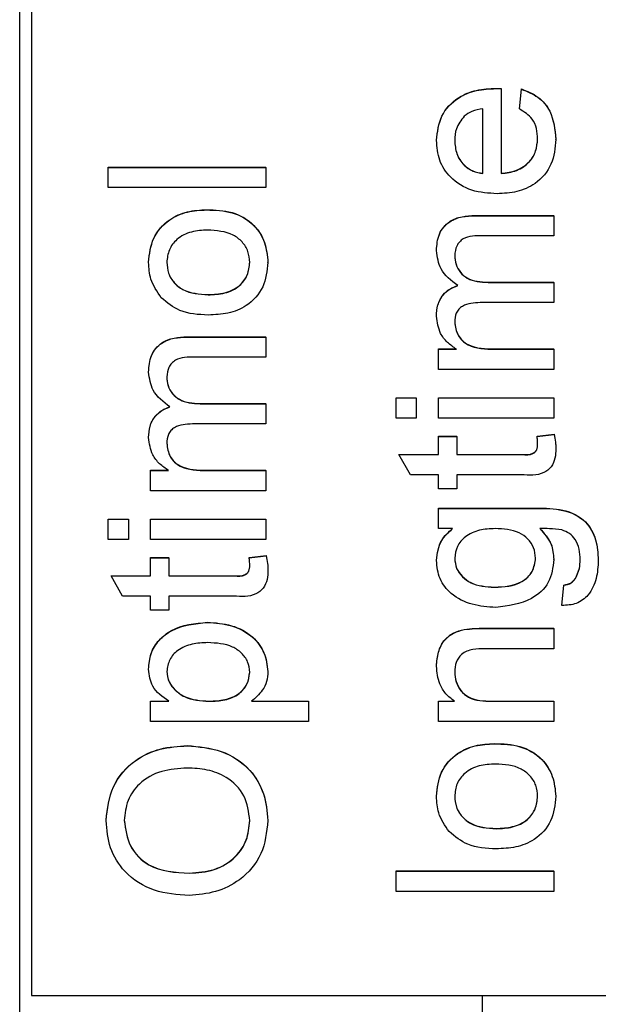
# Model space of a CAD drawing. Extents: x 0 to 8410, y 0 to 5940.
# Tile 165 of 212: x 6648 to 6660, y 4352 to 4374. Entities that reach past the tile are written whole.
import ezdxf

# ---------------------------------------------------------------- set-up
doc = ezdxf.new("R2010")
doc.units = 0
doc.header["$LTSCALE"] = 10
doc.layers.get('0').update_dxf_attribs({"linetype": 'CONTINUOUS'})

msp = doc.modelspace()

# ---------------------------------------------------------------- linework, layer by layer
at = {"color": 8, "linetype": 'CONTINUOUS'}
for p, q in [((6647.514, 4398.64), (6647.514, 4342.717)), ((6657.613, 4369.935), (6657.613, 4369.939)), ((6651.229, 4367.245), (6651.229, 4367.25)), ((6658.058, 4366.976), (6658.058, 4366.981)), ((6658.658, 4364.64), (6658.658, 4364.644)), ((6651.673, 4364.286), (6651.673, 4364.291)), ((6658.983, 4363.446), (6658.983, 4363.451)), ((6652.274, 4361.95), (6652.274, 4361.955)), ((6657.796, 4360.785), (6657.796, 4360.789)), ((6657.989, 4359.171), (6657.989, 4359.175))]:
    msp.add_line(p, q, dxfattribs=at)
at = {"color": 7, "linetype": 'CONTINUOUS'}
for p, q in [((6647.776, 4385.616), (6647.776, 4352.65)), ((6658.079, 4372.753), (6658.079, 4372.757)), ((6658.194, 4372.751), (6658.194, 4372.755)), ((6658.194, 4372.751), (6658.194, 4370.87)), ((6658.598, 4372.304), (6658.643, 4372.743)), ((6658.598, 4372.3), (6658.643, 4372.739)), ((6658.643, 4372.739), (6658.643, 4372.743)), ((6657.79, 4370.87), (6657.79, 4372.305)), ((6658.598, 4372.3), (6658.598, 4372.304)), ((6656.758, 4371.603), (6656.758, 4371.607)), ((6659.406, 4371.627), (6659.406, 4371.631)), ((6649.476, 4371.009), (6652.976, 4371.009)), ((6649.476, 4371.005), (6649.476, 4371.009)), ((6649.476, 4371.005), (6652.976, 4371.005)), ((6649.476, 4370.556), (6649.476, 4371.005)), ((6652.976, 4371.005), (6652.976, 4371.009)), ((6652.976, 4371.005), (6652.976, 4370.556)), ((6652.976, 4370.556), (6649.476, 4370.556)), ((6651.661, 4370.063), (6651.661, 4370.068)), ((6657.613, 4369.939), (6659.361, 4369.939)), ((6657.613, 4369.935), (6659.361, 4369.935)), ((6659.361, 4369.935), (6659.361, 4369.939)), ((6659.361, 4369.935), (6659.361, 4369.486)), ((6659.361, 4369.486), (6657.779, 4369.486)), ((6656.758, 4369.16), (6656.758, 4369.165)), ((6650.373, 4368.899), (6650.373, 4368.904)), ((6653.021, 4368.899), (6653.021, 4368.904)), ((6657.902, 4368.46), (6659.361, 4368.46)), ((6657.902, 4368.455), (6657.902, 4368.46)), ((6657.902, 4368.455), (6659.361, 4368.455)), ((6659.361, 4368.455), (6659.361, 4368.46)), ((6659.361, 4368.455), (6659.361, 4368.007)), ((6651.696, 4368.181), (6651.696, 4368.185)), ((6659.361, 4368.007), (6657.729, 4368.007)), ((6656.758, 4367.706), (6656.758, 4367.71)), ((6651.229, 4367.25), (6652.976, 4367.25)), ((6651.229, 4367.245), (6652.976, 4367.245)), ((6652.976, 4367.245), (6652.976, 4367.25)), ((6652.976, 4367.245), (6652.976, 4366.797)), ((6656.803, 4366.981), (6657.202, 4366.981)), ((6656.803, 4366.976), (6656.803, 4366.981)), ((6656.803, 4366.528), (6656.803, 4366.976)), ((6656.803, 4366.976), (6657.202, 4366.976)), ((6658.058, 4366.981), (6659.361, 4366.981)), ((6658.058, 4366.976), (6659.361, 4366.976)), ((6659.361, 4366.976), (6659.361, 4366.981)), ((6659.361, 4366.976), (6659.361, 4366.528)), ((6652.976, 4366.797), (6651.394, 4366.797)), ((6650.373, 4366.47), (6650.373, 4366.475)), ((6659.361, 4366.528), (6656.803, 4366.528)), ((6651.517, 4365.77), (6652.976, 4365.77)), ((6651.517, 4365.766), (6651.517, 4365.77)), ((6651.517, 4365.766), (6652.976, 4365.766)), ((6652.976, 4365.766), (6652.976, 4365.77)), ((6652.976, 4365.766), (6652.976, 4365.318)), ((6655.861, 4365.899), (6656.309, 4365.899)), ((6655.861, 4365.895), (6655.861, 4365.899)), ((6655.861, 4365.895), (6656.309, 4365.895)), ((6655.861, 4365.446), (6655.861, 4365.895)), ((6656.309, 4365.895), (6656.309, 4365.899)), ((6656.309, 4365.895), (6656.309, 4365.446)), ((6656.803, 4365.899), (6659.361, 4365.899)), ((6656.803, 4365.895), (6656.803, 4365.899)), ((6656.803, 4365.895), (6659.361, 4365.895)), ((6656.803, 4365.446), (6656.803, 4365.895)), ((6659.361, 4365.895), (6659.361, 4365.899)), ((6659.361, 4365.895), (6659.361, 4365.446)), ((6656.309, 4365.446), (6655.861, 4365.446)), ((6659.361, 4365.446), (6656.803, 4365.446)), ((6652.976, 4365.318), (6651.345, 4365.318)), ((6650.373, 4365.016), (6650.373, 4365.021)), ((6656.803, 4365.048), (6657.207, 4365.048)), ((6656.803, 4365.043), (6656.803, 4365.048)), ((6656.803, 4364.64), (6656.803, 4365.043)), ((6656.803, 4365.043), (6657.207, 4365.043)), ((6657.207, 4365.043), (6657.207, 4365.048)), ((6657.207, 4365.043), (6657.207, 4364.64)), ((6658.99, 4365.048), (6659.367, 4365.092)), ((6658.99, 4365.043), (6659.367, 4365.088)), ((6658.99, 4365.043), (6658.99, 4365.048)), ((6659.367, 4365.088), (6659.367, 4365.092)), ((6659.406, 4364.772), (6659.406, 4364.776)), ((6655.925, 4364.644), (6656.803, 4364.644)), ((6655.925, 4364.64), (6655.925, 4364.644)), ((6656.18, 4364.191), (6655.925, 4364.64)), ((6655.925, 4364.64), (6656.803, 4364.64)), ((6657.207, 4364.644), (6658.658, 4364.644)), ((6657.207, 4364.64), (6658.658, 4364.64)), ((6650.418, 4364.291), (6650.817, 4364.291)), ((6650.418, 4364.286), (6650.418, 4364.291)), ((6650.418, 4363.838), (6650.418, 4364.286)), ((6650.418, 4364.286), (6650.817, 4364.286)), ((6651.673, 4364.291), (6652.976, 4364.291)), ((6651.673, 4364.286), (6652.976, 4364.286)), ((6652.976, 4364.286), (6652.976, 4364.291)), ((6652.976, 4364.286), (6652.976, 4363.838)), ((6656.803, 4364.191), (6656.18, 4364.191)), ((6656.803, 4363.878), (6656.803, 4364.191)), ((6658.642, 4364.191), (6657.207, 4364.191)), ((6657.207, 4364.191), (6657.207, 4363.878)), ((6652.976, 4363.838), (6650.418, 4363.838)), ((6657.207, 4363.878), (6656.803, 4363.878)), ((6656.803, 4363.451), (6658.983, 4363.451)), ((6656.803, 4363.446), (6656.803, 4363.451)), ((6656.803, 4362.998), (6656.803, 4363.446)), ((6656.803, 4363.446), (6658.983, 4363.446)), ((6649.476, 4363.21), (6649.925, 4363.21)), ((6649.476, 4363.205), (6649.476, 4363.21)), ((6649.476, 4362.757), (6649.476, 4363.205)), ((6649.476, 4363.205), (6649.925, 4363.205)), ((6649.925, 4363.205), (6649.925, 4363.21)), ((6649.925, 4363.205), (6649.925, 4362.757)), ((6650.418, 4363.21), (6652.976, 4363.21)), ((6650.418, 4363.205), (6650.418, 4363.21)), ((6650.418, 4363.205), (6652.976, 4363.205)), ((6650.418, 4362.757), (6650.418, 4363.205)), ((6652.976, 4363.205), (6652.976, 4363.21)), ((6652.976, 4363.205), (6652.976, 4362.757)), ((6657.117, 4362.998), (6656.803, 4362.998)), ((6649.925, 4362.757), (6649.476, 4362.757)), ((6652.976, 4362.757), (6650.418, 4362.757)), ((6650.418, 4362.358), (6650.822, 4362.358)), ((6650.418, 4362.353), (6650.418, 4362.358)), ((6650.418, 4361.95), (6650.418, 4362.353)), ((6650.418, 4362.353), (6650.822, 4362.353)), ((6650.822, 4362.353), (6650.822, 4362.358)), ((6650.822, 4362.353), (6650.822, 4361.95)), ((6652.606, 4362.358), (6652.982, 4362.403)), ((6652.606, 4362.353), (6652.982, 4362.398)), ((6652.606, 4362.353), (6652.606, 4362.358)), ((6652.982, 4362.398), (6652.982, 4362.403)), ((6656.758, 4362.294), (6656.758, 4362.299)), ((6659.361, 4362.315), (6659.361, 4362.32)), ((6653.021, 4362.083), (6653.021, 4362.087)), ((6649.541, 4361.955), (6650.418, 4361.955)), ((6649.541, 4361.95), (6649.541, 4361.955)), ((6649.796, 4361.502), (6649.541, 4361.95)), ((6649.541, 4361.95), (6650.418, 4361.95)), ((6650.822, 4361.955), (6652.274, 4361.955)), ((6650.822, 4361.95), (6652.274, 4361.95)), ((6659.837, 4361.884), (6659.837, 4361.889)), ((6658.043, 4361.698), (6658.043, 4361.702)), ((6659.54, 4361.299), (6659.585, 4361.747)), ((6659.54, 4361.295), (6659.585, 4361.743)), ((6659.585, 4361.743), (6659.585, 4361.747)), ((6650.418, 4361.502), (6649.796, 4361.502)), ((6650.418, 4361.188), (6650.418, 4361.502)), ((6652.257, 4361.502), (6650.822, 4361.502)), ((6650.822, 4361.502), (6650.822, 4361.188)), ((6650.822, 4361.188), (6650.418, 4361.188)), ((6659.54, 4361.295), (6659.54, 4361.299)), ((6651.678, 4360.919), (6651.678, 4360.924)), ((6657.376, 4360.761), (6657.376, 4360.766)), ((6657.796, 4360.789), (6659.361, 4360.789)), ((6657.796, 4360.785), (6659.361, 4360.785)), ((6659.361, 4360.785), (6659.361, 4360.789)), ((6659.361, 4360.785), (6659.361, 4360.336)), ((6659.361, 4360.336), (6657.834, 4360.336)), ((6650.373, 4359.881), (6650.373, 4359.886)), ((6656.758, 4359.949), (6656.758, 4359.954)), ((6653.021, 4359.829), (6653.021, 4359.833)), ((6650.418, 4359.175), (6650.824, 4359.175)), ((6650.418, 4359.171), (6650.418, 4359.175)), ((6650.418, 4358.723), (6650.418, 4359.171)), ((6650.418, 4359.171), (6650.824, 4359.171)), ((6651.718, 4359.171), (6651.718, 4359.175)), ((6652.655, 4359.175), (6653.918, 4359.175)), ((6652.655, 4359.171), (6653.918, 4359.171)), ((6653.918, 4359.171), (6653.918, 4359.175)), ((6653.918, 4359.171), (6653.918, 4358.723)), ((6656.803, 4359.175), (6657.16, 4359.175)), ((6656.803, 4359.171), (6656.803, 4359.175)), ((6656.803, 4358.723), (6656.803, 4359.171)), ((6656.803, 4359.171), (6657.16, 4359.171)), ((6657.989, 4359.175), (6659.361, 4359.175)), ((6657.989, 4359.171), (6659.361, 4359.171)), ((6659.361, 4359.171), (6659.361, 4359.175)), ((6659.361, 4359.171), (6659.361, 4358.723)), ((6653.918, 4358.723), (6650.418, 4358.723)), ((6659.361, 4358.723), (6656.803, 4358.723)), ((6651.232, 4358.185), (6651.232, 4358.189)), ((6658.046, 4358.23), (6658.046, 4358.234)), ((6656.758, 4357.065), (6656.758, 4357.07)), ((6659.406, 4357.065), (6659.406, 4357.07)), ((6649.431, 4356.528), (6649.431, 4356.533)), ((6653.021, 4356.526), (6653.021, 4356.531)), ((6658.08, 4356.347), (6658.08, 4356.351)), ((6651.278, 4355.361), (6651.278, 4355.365)), ((6655.861, 4355.41), (6659.361, 4355.41)), ((6655.861, 4355.406), (6655.861, 4355.41)), ((6655.861, 4355.406), (6659.361, 4355.406)), ((6655.861, 4354.957), (6655.861, 4355.406)), ((6659.361, 4355.406), (6659.361, 4355.41)), ((6659.361, 4355.406), (6659.361, 4354.957)), ((6659.361, 4354.957), (6655.861, 4354.957)), ((6647.776, 4352.65), (6667.776, 4352.65)), ((6657.776, 4342.997), (6657.776, 4352.65))]:
    msp.add_line(p, q, dxfattribs=at)
for points, knots in [([(6656.758, 4371.607), (6656.78, 4371.793), (6656.822, 4372.164), (6657.197, 4372.558), (6657.643, 4372.736), (6657.934, 4372.75), (6658.079, 4372.757)], [0, 0, 0, 0, 0.27942, 0.558393, 0.778906, 1, 1, 1, 1]), ([(6656.758, 4371.603), (6656.78, 4371.788), (6656.822, 4372.159), (6657.197, 4372.554), (6657.644, 4372.731), (6657.934, 4372.746), (6658.079, 4372.753)], [0, 0, 0, 0, 0.279429, 0.558411, 0.778885, 1, 1, 1, 1]), ([(6658.079, 4372.757), (6658.1, 4372.757), (6658.139, 4372.757), (6658.177, 4372.756), (6658.194, 4372.755)], [0, 0, 0, 0, 0.5600932, 1, 1, 1, 1]), ([(6658.079, 4372.753), (6658.1, 4372.753), (6658.139, 4372.752), (6658.177, 4372.751), (6658.194, 4372.751)], [0, 0, 0, 0, 0.5600932, 1, 1, 1, 1]), ([(6658.643, 4372.743), (6658.77, 4372.693), (6659.025, 4372.593), (6659.351, 4372.201), (6659.385, 4371.847), (6659.406, 4371.631)], [0, 0, 0, 0, 0.28057, 0.56086, 1, 1, 1, 1]), ([(6658.643, 4372.739), (6658.77, 4372.689), (6659.025, 4372.588), (6659.351, 4372.197), (6659.385, 4371.843), (6659.406, 4371.627)], [0, 0, 0, 0, 0.28057, 0.56086, 1, 1, 1, 1]), ([(6657.376, 4372.14), (6657.306, 4372.051), (6657.18, 4371.891), (6657.167, 4371.69), (6657.162, 4371.601)], [0, 0, 0, 0, 0.558424, 1, 1, 1, 1]), ([(6657.79, 4372.305), (6657.705, 4372.293), (6657.552, 4372.272), (6657.43, 4372.18), (6657.376, 4372.14)], [0, 0, 0, 0, 0.560706, 1, 1, 1, 1]), ([(6659.002, 4371.634), (6658.997, 4371.711), (6658.988, 4371.865), (6658.878, 4372.13), (6658.704, 4372.235), (6658.598, 4372.3)], [0, 0, 0, 0, 0.281359, 0.562047, 1, 1, 1, 1]), ([(6658.104, 4370.422), (6657.914, 4370.433), (6657.535, 4370.455), (6657.069, 4370.738), (6656.796, 4371.157), (6656.771, 4371.454), (6656.758, 4371.603)], [0, 0, 0, 0, 0.280753, 0.559787, 0.779672, 1, 1, 1, 1]), ([(6657.162, 4371.605), (6657.17, 4371.505), (6657.187, 4371.305), (6657.343, 4371.064), (6657.556, 4370.911), (6657.712, 4370.887), (6657.79, 4370.875)], [0, 0, 0, 0, 0.280026, 0.559754, 0.779638, 1, 1, 1, 1]), ([(6657.162, 4371.601), (6657.17, 4371.501), (6657.187, 4371.301), (6657.343, 4371.06), (6657.556, 4370.907), (6657.712, 4370.882), (6657.79, 4370.87)], [0, 0, 0, 0, 0.280223, 0.559739, 0.779605, 1, 1, 1, 1]), ([(6659.406, 4371.627), (6659.388, 4371.438), (6659.354, 4371.061), (6658.997, 4370.638), (6658.546, 4370.445), (6658.251, 4370.43), (6658.104, 4370.422)], [0, 0, 0, 0, 0.279887, 0.55867, 0.778981, 1, 1, 1, 1]), ([(6658.194, 4370.875), (6658.31, 4370.889), (6658.541, 4370.916), (6658.818, 4371.104), (6658.979, 4371.364), (6658.994, 4371.547), (6659.002, 4371.638)], [0, 0, 0, 0, 0.280623, 0.559639, 0.779538, 1, 1, 1, 1]), ([(6658.194, 4370.87), (6658.31, 4370.884), (6658.541, 4370.912), (6658.818, 4371.099), (6658.979, 4371.36), (6658.994, 4371.542), (6659.002, 4371.634)], [0, 0, 0, 0, 0.280646, 0.559793, 0.77971, 1, 1, 1, 1]), ([(6650.373, 4368.904), (6650.394, 4369.088), (6650.434, 4369.455), (6650.793, 4369.854), (6651.23, 4370.045), (6651.517, 4370.06), (6651.661, 4370.068)], [0, 0, 0, 0, 0.2795568, 0.5586096, 0.7790026, 1, 1, 1, 1]), ([(6650.373, 4368.899), (6650.394, 4369.083), (6650.434, 4369.45), (6650.793, 4369.85), (6651.23, 4370.041), (6651.517, 4370.056), (6651.661, 4370.063)], [0, 0, 0, 0, 0.2795568, 0.5586096, 0.7790026, 1, 1, 1, 1]), ([(6651.661, 4370.068), (6651.852, 4370.062), (6652.232, 4370.049), (6652.711, 4369.776), (6652.976, 4369.35), (6653.006, 4369.053), (6653.021, 4368.904)], [0, 0, 0, 0, 0.281037, 0.559517, 0.779602, 1, 1, 1, 1]), ([(6651.661, 4370.063), (6651.852, 4370.057), (6652.232, 4370.045), (6652.711, 4369.771), (6652.976, 4369.346), (6653.006, 4369.048), (6653.021, 4368.899)], [0, 0, 0, 0, 0.281037, 0.559517, 0.779602, 1, 1, 1, 1]), ([(6656.758, 4369.165), (6656.767, 4369.289), (6656.785, 4369.536), (6657.019, 4369.819), (6657.323, 4369.927), (6657.517, 4369.935), (6657.613, 4369.939)], [0, 0, 0, 0, 0.280256, 0.558165, 0.778698, 1, 1, 1, 1]), ([(6656.758, 4369.16), (6656.767, 4369.284), (6656.785, 4369.532), (6657.019, 4369.814), (6657.323, 4369.923), (6657.517, 4369.931), (6657.613, 4369.935)], [0, 0, 0, 0, 0.280256, 0.558165, 0.778698, 1, 1, 1, 1]), ([(6651.682, 4369.615), (6651.561, 4369.61), (6651.318, 4369.599), (6651.008, 4369.441), (6650.809, 4369.186), (6650.788, 4368.995), (6650.777, 4368.899)], [0, 0, 0, 0, 0.281052, 0.560297, 0.780133, 1, 1, 1, 1]), ([(6652.617, 4368.899), (6652.61, 4368.982), (6652.595, 4369.148), (6652.456, 4369.362), (6652.167, 4369.587), (6651.882, 4369.603), (6651.682, 4369.615)], [0, 0, 0, 0, 0.18698, 0.373975, 0.560998, 1, 1, 1, 1]), ([(6657.779, 4369.486), (6657.627, 4369.489), (6657.437, 4369.493), (6657.266, 4369.355), (6657.182, 4369.234), (6657.17, 4369.125), (6657.162, 4369.052)], [0, 0, 0, 0, 0.499063, 0.624634, 0.750205, 1, 1, 1, 1]), ([(6657.233, 4368.385), (6657.085, 4368.497), (6656.822, 4368.695), (6656.778, 4369.018), (6656.758, 4369.16)], [0, 0, 0, 0, 0.56003, 1, 1, 1, 1]), ([(6657.162, 4369.057), (6657.167, 4368.989), (6657.178, 4368.855), (6657.279, 4368.676), (6657.507, 4368.482), (6657.739, 4368.469), (6657.902, 4368.46)], [0, 0, 0, 0, 0.187306, 0.374255, 0.561109, 1, 1, 1, 1]), ([(6657.162, 4369.052), (6657.167, 4368.985), (6657.178, 4368.85), (6657.279, 4368.671), (6657.507, 4368.477), (6657.739, 4368.464), (6657.902, 4368.455)], [0, 0, 0, 0, 0.187307, 0.374255, 0.561109, 1, 1, 1, 1]), ([(6650.655, 4368.117), (6650.563, 4368.25), (6650.398, 4368.487), (6650.381, 4368.773), (6650.373, 4368.899)], [0, 0, 0, 0, 0.559087, 1, 1, 1, 1]), ([(6650.777, 4368.904), (6650.784, 4368.822), (6650.799, 4368.658), (6650.932, 4368.443), (6651.216, 4368.216), (6651.498, 4368.198), (6651.696, 4368.185)], [0, 0, 0, 0, 0.187064, 0.373961, 0.561124, 1, 1, 1, 1]), ([(6650.777, 4368.899), (6650.784, 4368.817), (6650.799, 4368.653), (6650.932, 4368.439), (6651.216, 4368.212), (6651.498, 4368.194), (6651.696, 4368.181)], [0, 0, 0, 0, 0.187239, 0.373976, 0.561134, 1, 1, 1, 1]), ([(6651.696, 4368.185), (6651.819, 4368.191), (6652.065, 4368.202), (6652.385, 4368.352), (6652.586, 4368.613), (6652.607, 4368.807), (6652.617, 4368.904)], [0, 0, 0, 0, 0.281114, 0.560305, 0.780096, 1, 1, 1, 1]), ([(6651.696, 4368.181), (6651.819, 4368.186), (6652.065, 4368.197), (6652.385, 4368.348), (6652.586, 4368.609), (6652.607, 4368.802), (6652.617, 4368.899)], [0, 0, 0, 0, 0.281114, 0.560305, 0.780096, 1, 1, 1, 1]), ([(6653.021, 4368.899), (6653.001, 4368.712), (6652.961, 4368.337), (6652.59, 4367.93), (6652.137, 4367.754), (6651.844, 4367.74), (6651.697, 4367.733)], [0, 0, 0, 0, 0.279613, 0.558366, 0.778873, 1, 1, 1, 1]), ([(6656.758, 4367.71), (6656.763, 4367.794), (6656.773, 4367.962), (6656.886, 4368.173), (6657.048, 4368.319), (6657.171, 4368.366), (6657.233, 4368.39)], [0, 0, 0, 0, 0.28012, 0.55943, 0.779663, 1, 1, 1, 1]), ([(6656.758, 4367.706), (6656.763, 4367.79), (6656.773, 4367.957), (6656.886, 4368.168), (6657.048, 4368.315), (6657.171, 4368.362), (6657.233, 4368.385)], [0, 0, 0, 0, 0.28012, 0.5594301, 0.7796635, 1, 1, 1, 1]), ([(6651.697, 4367.733), (6651.477, 4367.743), (6651.086, 4367.761), (6650.786, 4368.008), (6650.655, 4368.117)], [0, 0, 0, 0, 0.561006, 1, 1, 1, 1]), ([(6657.729, 4368.007), (6657.589, 4368), (6657.414, 4367.992), (6657.249, 4367.866), (6657.175, 4367.749), (6657.167, 4367.646), (6657.162, 4367.577)], [0, 0, 0, 0, 0.4985, 0.624275, 0.749646, 1, 1, 1, 1]), ([(6657.202, 4366.976), (6657.133, 4367.023), (6656.994, 4367.117), (6656.804, 4367.358), (6656.776, 4367.574), (6656.758, 4367.706)], [0, 0, 0, 0, 0.2808769, 0.5617409, 1, 1, 1, 1]), ([(6657.162, 4367.582), (6657.177, 4367.479), (6657.2, 4367.325), (6657.327, 4367.161), (6657.584, 4366.987), (6657.847, 4366.984), (6658.058, 4366.981)], [0, 0, 0, 0, 0.249352, 0.374898, 0.500546, 1, 1, 1, 1]), ([(6657.162, 4367.577), (6657.177, 4367.475), (6657.199, 4367.321), (6657.327, 4367.157), (6657.583, 4366.982), (6657.847, 4366.979), (6658.058, 4366.976)], [0, 0, 0, 0, 0.249332, 0.374867, 0.500618, 1, 1, 1, 1]), ([(6650.373, 4366.475), (6650.383, 4366.599), (6650.401, 4366.847), (6650.634, 4367.13), (6650.938, 4367.237), (6651.132, 4367.246), (6651.229, 4367.25)], [0, 0, 0, 0, 0.280396, 0.5582848, 0.7787251, 1, 1, 1, 1]), ([(6650.373, 4366.47), (6650.383, 4366.595), (6650.401, 4366.842), (6650.634, 4367.125), (6650.938, 4367.233), (6651.132, 4367.241), (6651.229, 4367.245)], [0, 0, 0, 0, 0.280228, 0.558268, 0.778717, 1, 1, 1, 1]), ([(6651.394, 4366.797), (6651.243, 4366.8), (6651.053, 4366.804), (6650.881, 4366.665), (6650.798, 4366.545), (6650.785, 4366.435), (6650.777, 4366.363)], [0, 0, 0, 0, 0.499062, 0.624645, 0.750454, 1, 1, 1, 1]), ([(6650.848, 4365.696), (6650.701, 4365.807), (6650.437, 4366.006), (6650.393, 4366.328), (6650.373, 4366.47)], [0, 0, 0, 0, 0.56003, 1, 1, 1, 1]), ([(6650.777, 4366.367), (6650.783, 4366.3), (6650.793, 4366.165), (6650.895, 4365.986), (6651.122, 4365.792), (6651.354, 4365.779), (6651.517, 4365.77)], [0, 0, 0, 0, 0.187278, 0.374394, 0.561219, 1, 1, 1, 1]), ([(6650.777, 4366.363), (6650.783, 4366.295), (6650.793, 4366.161), (6650.895, 4365.982), (6651.122, 4365.787), (6651.354, 4365.775), (6651.517, 4365.766)], [0, 0, 0, 0, 0.187278, 0.374394, 0.561219, 1, 1, 1, 1]), ([(6650.373, 4365.021), (6650.379, 4365.105), (6650.389, 4365.272), (6650.501, 4365.483), (6650.663, 4365.63), (6650.786, 4365.677), (6650.848, 4365.7)], [0, 0, 0, 0, 0.280169, 0.55953, 0.779624, 1, 1, 1, 1]), ([(6650.373, 4365.016), (6650.379, 4365.1), (6650.389, 4365.268), (6650.501, 4365.479), (6650.663, 4365.625), (6650.786, 4365.672), (6650.848, 4365.696)], [0, 0, 0, 0, 0.2803598, 0.5596467, 0.7796824, 1, 1, 1, 1]), ([(6651.345, 4365.318), (6651.204, 4365.311), (6651.029, 4365.302), (6650.865, 4365.177), (6650.79, 4365.059), (6650.783, 4364.956), (6650.777, 4364.888)], [0, 0, 0, 0, 0.49853, 0.624078, 0.74968, 1, 1, 1, 1]), ([(6650.817, 4364.286), (6650.748, 4364.333), (6650.61, 4364.427), (6650.42, 4364.669), (6650.391, 4364.885), (6650.373, 4365.016)], [0, 0, 0, 0, 0.281091, 0.561961, 1, 1, 1, 1]), ([(6650.777, 4364.892), (6650.792, 4364.79), (6650.815, 4364.636), (6650.943, 4364.472), (6651.199, 4364.298), (6651.463, 4364.294), (6651.673, 4364.291)], [0, 0, 0, 0, 0.249179, 0.374889, 0.500545, 1, 1, 1, 1]), ([(6659.002, 4364.867), (6659.001, 4364.9), (6658.999, 4364.959), (6658.993, 4365.017), (6658.99, 4365.043)], [0, 0, 0, 0, 0.5596214, 1, 1, 1, 1]), ([(6659.367, 4365.092), (6659.379, 4365.034), (6659.4, 4364.93), (6659.404, 4364.823), (6659.406, 4364.776)], [0, 0, 0, 0, 0.559982, 1, 1, 1, 1]), ([(6659.367, 4365.088), (6659.379, 4365.029), (6659.4, 4364.925), (6659.404, 4364.819), (6659.406, 4364.772)], [0, 0, 0, 0, 0.55998, 1, 1, 1, 1]), ([(6650.777, 4364.888), (6650.792, 4364.785), (6650.815, 4364.632), (6650.943, 4364.467), (6651.199, 4364.293), (6651.463, 4364.29), (6651.673, 4364.286)], [0, 0, 0, 0, 0.249171, 0.374877, 0.500529, 1, 1, 1, 1]), ([(6659.406, 4364.772), (6659.403, 4364.701), (6659.398, 4364.561), (6659.316, 4364.359), (6659.06, 4364.165), (6658.815, 4364.181), (6658.642, 4364.191)], [0, 0, 0, 0, 0.187391, 0.3738, 0.559431, 1, 1, 1, 1]), ([(6658.658, 4364.644), (6658.742, 4364.638), (6658.848, 4364.631), (6658.95, 4364.701), (6658.997, 4364.769), (6659, 4364.831), (6659.002, 4364.872)], [0, 0, 0, 0, 0.499564, 0.625239, 0.750203, 1, 1, 1, 1]), ([(6658.658, 4364.64), (6658.742, 4364.634), (6658.848, 4364.627), (6658.95, 4364.696), (6658.997, 4364.764), (6659, 4364.826), (6659.002, 4364.867)], [0, 0, 0, 0, 0.499564, 0.625239, 0.750203, 1, 1, 1, 1]), ([(6658.983, 4363.451), (6659.176, 4363.451), (6659.56, 4363.451), (6660.077, 4363.214), (6660.32, 4362.758), (6660.338, 4362.455), (6660.348, 4362.303)], [0, 0, 0, 0, 0.281937, 0.55887, 0.778911, 1, 1, 1, 1]), ([(6658.983, 4363.446), (6659.176, 4363.446), (6659.56, 4363.447), (6660.077, 4363.21), (6660.32, 4362.753), (6660.338, 4362.45), (6660.348, 4362.299)], [0, 0, 0, 0, 0.281937, 0.55887, 0.778911, 1, 1, 1, 1]), ([(6656.758, 4362.299), (6656.779, 4362.454), (6656.818, 4362.733), (6657.025, 4362.92), (6657.117, 4363.002)], [0, 0, 0, 0, 0.558492, 1, 1, 1, 1]), ([(6656.758, 4362.294), (6656.779, 4362.45), (6656.818, 4362.729), (6657.025, 4362.915), (6657.117, 4362.998)], [0, 0, 0, 0, 0.558492, 1, 1, 1, 1]), ([(6658.057, 4362.998), (6657.941, 4362.993), (6657.708, 4362.983), (6657.406, 4362.847), (6657.199, 4362.615), (6657.174, 4362.432), (6657.162, 4362.34)], [0, 0, 0, 0, 0.281139, 0.560622, 0.780754, 1, 1, 1, 1]), ([(6658.957, 4362.346), (6658.949, 4362.424), (6658.933, 4362.581), (6658.794, 4362.778), (6658.512, 4362.976), (6658.245, 4362.989), (6658.057, 4362.998)], [0, 0, 0, 0, 0.18677, 0.373447, 0.560399, 1, 1, 1, 1]), ([(6659.047, 4363.002), (6659.147, 4362.893), (6659.328, 4362.698), (6659.351, 4362.435), (6659.361, 4362.32)], [0, 0, 0, 0, 0.559002, 1, 1, 1, 1]), ([(6659.539, 4362.968), (6659.447, 4362.98), (6659.284, 4363.001), (6659.119, 4362.999), (6659.047, 4362.998)], [0, 0, 0, 0, 0.559583, 1, 1, 1, 1]), ([(6659.047, 4362.998), (6659.147, 4362.889), (6659.328, 4362.693), (6659.351, 4362.431), (6659.361, 4362.315)], [0, 0, 0, 0, 0.559002, 1, 1, 1, 1]), ([(6659.944, 4362.308), (6659.941, 4362.387), (6659.935, 4362.543), (6659.856, 4362.752), (6659.713, 4362.901), (6659.597, 4362.946), (6659.539, 4362.968)], [0, 0, 0, 0, 0.280476, 0.559826, 0.779781, 1, 1, 1, 1]), ([(6652.617, 4362.178), (6652.616, 4362.211), (6652.614, 4362.269), (6652.608, 4362.328), (6652.606, 4362.353)], [0, 0, 0, 0, 0.560973, 1, 1, 1, 1]), ([(6652.982, 4362.403), (6652.994, 4362.345), (6653.015, 4362.24), (6653.019, 4362.134), (6653.021, 4362.087)], [0, 0, 0, 0, 0.559992, 1, 1, 1, 1]), ([(6652.982, 4362.398), (6652.994, 4362.34), (6653.015, 4362.235), (6653.019, 4362.129), (6653.021, 4362.083)], [0, 0, 0, 0, 0.560409, 1, 1, 1, 1]), ([(6658.074, 4361.25), (6657.898, 4361.263), (6657.547, 4361.288), (6657.094, 4361.509), (6656.801, 4361.877), (6656.772, 4362.155), (6656.758, 4362.294)], [0, 0, 0, 0, 0.280867, 0.560625, 0.780193, 1, 1, 1, 1]), ([(6657.162, 4362.345), (6657.17, 4362.268), (6657.187, 4362.116), (6657.327, 4361.927), (6657.599, 4361.729), (6657.86, 4361.714), (6658.043, 4361.702)], [0, 0, 0, 0, 0.186838, 0.373653, 0.560652, 1, 1, 1, 1]), ([(6657.162, 4362.34), (6657.17, 4362.264), (6657.187, 4362.111), (6657.327, 4361.922), (6657.599, 4361.725), (6657.86, 4361.709), (6658.043, 4361.698)], [0, 0, 0, 0, 0.186838, 0.373653, 0.560652, 1, 1, 1, 1]), ([(6658.043, 4361.702), (6658.258, 4361.713), (6658.581, 4361.729), (6658.911, 4362.035), (6658.941, 4362.246), (6658.957, 4362.351)], [0, 0, 0, 0, 0.499984, 0.750244, 1, 1, 1, 1]), ([(6658.043, 4361.698), (6658.258, 4361.709), (6658.581, 4361.725), (6658.911, 4362.03), (6658.941, 4362.241), (6658.957, 4362.346)], [0, 0, 0, 0, 0.499985, 0.750245, 1, 1, 1, 1]), ([(6659.361, 4362.315), (6659.34, 4362.138), (6659.297, 4361.785), (6658.798, 4361.339), (6658.349, 4361.284), (6658.074, 4361.25)], [0, 0, 0, 0, 0.280208, 0.5602088, 1, 1, 1, 1]), ([(6660.348, 4362.299), (6660.34, 4362.162), (6660.324, 4361.889), (6660.162, 4361.531), (6659.866, 4361.311), (6659.649, 4361.3), (6659.54, 4361.295)], [0, 0, 0, 0, 0.2810202, 0.5606988, 0.7798491, 1, 1, 1, 1]), ([(6659.837, 4361.889), (6659.874, 4361.964), (6659.939, 4362.098), (6659.942, 4362.247), (6659.944, 4362.313)], [0, 0, 0, 0, 0.558886, 1, 1, 1, 1]), ([(6659.837, 4361.884), (6659.874, 4361.959), (6659.939, 4362.094), (6659.942, 4362.242), (6659.944, 4362.308)], [0, 0, 0, 0, 0.5588874, 1, 1, 1, 1]), ([(6653.021, 4362.083), (6653.018, 4362.012), (6653.013, 4361.871), (6652.932, 4361.669), (6652.675, 4361.476), (6652.43, 4361.491), (6652.257, 4361.502)], [0, 0, 0, 0, 0.18756, 0.37393, 0.559523, 1, 1, 1, 1]), ([(6652.274, 4361.955), (6652.358, 4361.949), (6652.463, 4361.942), (6652.565, 4362.011), (6652.613, 4362.079), (6652.615, 4362.141), (6652.617, 4362.182)], [0, 0, 0, 0, 0.4995791, 0.6252697, 0.7506545, 1, 1, 1, 1]), ([(6652.274, 4361.95), (6652.358, 4361.944), (6652.463, 4361.937), (6652.565, 4362.007), (6652.613, 4362.075), (6652.615, 4362.136), (6652.617, 4362.178)], [0, 0, 0, 0, 0.499563, 0.625237, 0.7502, 1, 1, 1, 1]), ([(6659.585, 4361.747), (6659.641, 4361.759), (6659.74, 4361.781), (6659.808, 4361.856), (6659.837, 4361.889)], [0, 0, 0, 0, 0.560646, 1, 1, 1, 1]), ([(6659.585, 4361.743), (6659.641, 4361.755), (6659.74, 4361.776), (6659.808, 4361.851), (6659.837, 4361.884)], [0, 0, 0, 0, 0.560227, 1, 1, 1, 1]), ([(6650.373, 4359.886), (6650.384, 4360.002), (6650.404, 4360.236), (6650.594, 4360.541), (6651.002, 4360.857), (6651.399, 4360.896), (6651.678, 4360.924)], [0, 0, 0, 0, 0.187012, 0.373982, 0.561056, 1, 1, 1, 1]), ([(6650.373, 4359.881), (6650.384, 4359.998), (6650.404, 4360.231), (6650.594, 4360.536), (6651.002, 4360.852), (6651.399, 4360.892), (6651.678, 4360.919)], [0, 0, 0, 0, 0.1870112, 0.3739819, 0.5610557, 1, 1, 1, 1]), ([(6651.678, 4360.924), (6651.859, 4360.91), (6652.22, 4360.884), (6652.679, 4360.643), (6652.965, 4360.258), (6653.002, 4359.975), (6653.021, 4359.833)], [0, 0, 0, 0, 0.280747, 0.560278, 0.780116, 1, 1, 1, 1]), ([(6651.678, 4360.919), (6651.859, 4360.906), (6652.22, 4360.88), (6652.679, 4360.638), (6652.965, 4360.253), (6653.002, 4359.97), (6653.021, 4359.829)], [0, 0, 0, 0, 0.280747, 0.560278, 0.780116, 1, 1, 1, 1]), ([(6656.758, 4359.954), (6656.767, 4360.058), (6656.784, 4360.266), (6656.918, 4360.535), (6657.137, 4360.703), (6657.297, 4360.745), (6657.376, 4360.766)], [0, 0, 0, 0, 0.280269, 0.559904, 0.779645, 1, 1, 1, 1]), ([(6656.758, 4359.949), (6656.767, 4360.053), (6656.784, 4360.262), (6656.918, 4360.531), (6657.137, 4360.699), (6657.297, 4360.74), (6657.376, 4360.761)], [0, 0, 0, 0, 0.280216, 0.559987, 0.779687, 1, 1, 1, 1]), ([(6657.376, 4360.766), (6657.455, 4360.774), (6657.594, 4360.789), (6657.734, 4360.789), (6657.796, 4360.789)], [0, 0, 0, 0, 0.559819, 1, 1, 1, 1]), ([(6657.376, 4360.761), (6657.455, 4360.77), (6657.594, 4360.785), (6657.734, 4360.785), (6657.796, 4360.785)], [0, 0, 0, 0, 0.559819, 1, 1, 1, 1]), ([(6651.685, 4360.471), (6651.568, 4360.466), (6651.336, 4360.457), (6651.032, 4360.33), (6650.818, 4360.105), (6650.791, 4359.922), (6650.777, 4359.831)], [0, 0, 0, 0, 0.281266, 0.560971, 0.780863, 1, 1, 1, 1]), ([(6652.617, 4359.813), (6652.608, 4359.893), (6652.589, 4360.053), (6652.44, 4360.249), (6652.15, 4360.448), (6651.876, 4360.461), (6651.685, 4360.471)], [0, 0, 0, 0, 0.186518, 0.373377, 0.560271, 1, 1, 1, 1]), ([(6657.834, 4360.336), (6657.743, 4360.336), (6657.563, 4360.334), (6657.315, 4360.243), (6657.181, 4360.038), (6657.168, 4359.896), (6657.162, 4359.824)], [0, 0, 0, 0, 0.28168, 0.559767, 0.779634, 1, 1, 1, 1]), ([(6650.824, 4359.171), (6650.682, 4359.27), (6650.428, 4359.446), (6650.39, 4359.748), (6650.373, 4359.881)], [0, 0, 0, 0, 0.5600941, 1, 1, 1, 1]), ([(6657.16, 4359.171), (6657.092, 4359.223), (6656.957, 4359.328), (6656.791, 4359.594), (6656.771, 4359.814), (6656.758, 4359.949)], [0, 0, 0, 0, 0.2805281, 0.5609305, 1, 1, 1, 1]), ([(6650.777, 4359.836), (6650.788, 4359.756), (6650.81, 4359.597), (6650.966, 4359.407), (6651.253, 4359.204), (6651.526, 4359.187), (6651.718, 4359.175)], [0, 0, 0, 0, 0.186304, 0.373292, 0.560489, 1, 1, 1, 1]), ([(6650.777, 4359.831), (6650.788, 4359.752), (6650.81, 4359.592), (6650.966, 4359.402), (6651.253, 4359.2), (6651.526, 4359.183), (6651.718, 4359.171)], [0, 0, 0, 0, 0.186305, 0.373292, 0.560489, 1, 1, 1, 1]), ([(6651.718, 4359.175), (6651.834, 4359.18), (6652.066, 4359.189), (6652.372, 4359.313), (6652.58, 4359.544), (6652.605, 4359.727), (6652.617, 4359.818)], [0, 0, 0, 0, 0.281227, 0.56076, 0.780644, 1, 1, 1, 1]), ([(6651.718, 4359.171), (6651.834, 4359.175), (6652.066, 4359.184), (6652.372, 4359.308), (6652.58, 4359.54), (6652.605, 4359.722), (6652.617, 4359.813)], [0, 0, 0, 0, 0.281172, 0.560669, 0.780672, 1, 1, 1, 1]), ([(6653.021, 4359.829), (6653.015, 4359.755), (6653.004, 4359.609), (6652.886, 4359.369), (6652.743, 4359.246), (6652.655, 4359.171)], [0, 0, 0, 0, 0.28025, 0.560443, 1, 1, 1, 1]), ([(6657.162, 4359.829), (6657.168, 4359.754), (6657.181, 4359.604), (6657.288, 4359.401), (6657.547, 4359.187), (6657.807, 4359.18), (6657.989, 4359.175)], [0, 0, 0, 0, 0.18737, 0.374431, 0.560567, 1, 1, 1, 1]), ([(6657.162, 4359.824), (6657.168, 4359.749), (6657.181, 4359.6), (6657.288, 4359.396), (6657.547, 4359.182), (6657.807, 4359.176), (6657.989, 4359.171)], [0, 0, 0, 0, 0.18737, 0.374431, 0.560567, 1, 1, 1, 1]), ([(6649.431, 4356.533), (6649.461, 4356.79), (6649.522, 4357.304), (6650.017, 4357.871), (6650.626, 4358.148), (6651.03, 4358.176), (6651.232, 4358.189)], [0, 0, 0, 0, 0.279556, 0.558573, 0.779082, 1, 1, 1, 1]), ([(6649.431, 4356.528), (6649.461, 4356.786), (6649.522, 4357.3), (6650.017, 4357.866), (6650.626, 4358.144), (6651.03, 4358.171), (6651.232, 4358.185)], [0, 0, 0, 0, 0.279556, 0.558573, 0.779082, 1, 1, 1, 1]), ([(6651.232, 4358.189), (6651.488, 4358.167), (6652, 4358.123), (6652.622, 4357.716), (6652.962, 4357.133), (6653.001, 4356.732), (6653.021, 4356.531)], [0, 0, 0, 0, 0.280358, 0.559453, 0.779593, 1, 1, 1, 1]), ([(6651.232, 4358.185), (6651.488, 4358.163), (6652, 4358.119), (6652.622, 4357.711), (6652.962, 4357.129), (6653.001, 4356.727), (6653.021, 4356.526)], [0, 0, 0, 0, 0.280365, 0.559516, 0.779587, 1, 1, 1, 1]), ([(6656.758, 4357.07), (6656.778, 4357.254), (6656.818, 4357.621), (6657.178, 4358.02), (6657.614, 4358.211), (6657.902, 4358.227), (6658.046, 4358.234)], [0, 0, 0, 0, 0.279552, 0.558602, 0.778992, 1, 1, 1, 1]), ([(6656.758, 4357.065), (6656.778, 4357.249), (6656.818, 4357.616), (6657.178, 4358.016), (6657.614, 4358.207), (6657.902, 4358.222), (6658.046, 4358.23)], [0, 0, 0, 0, 0.279552, 0.558602, 0.778992, 1, 1, 1, 1]), ([(6658.046, 4358.234), (6658.237, 4358.228), (6658.617, 4358.215), (6659.095, 4357.942), (6659.361, 4357.516), (6659.391, 4357.219), (6659.406, 4357.07)], [0, 0, 0, 0, 0.281046, 0.559522, 0.779603, 1, 1, 1, 1]), ([(6658.046, 4358.23), (6658.237, 4358.223), (6658.617, 4358.211), (6659.095, 4357.938), (6659.361, 4357.512), (6659.391, 4357.214), (6659.406, 4357.065)], [0, 0, 0, 0, 0.281046, 0.559522, 0.779604, 1, 1, 1, 1]), ([(6651.228, 4357.692), (6651.037, 4357.68), (6650.656, 4357.656), (6650.174, 4357.394), (6649.882, 4356.981), (6649.851, 4356.681), (6649.835, 4356.531)], [0, 0, 0, 0, 0.280789, 0.560064, 0.779997, 1, 1, 1, 1]), ([(6652.617, 4356.524), (6652.593, 4356.716), (6652.544, 4357.099), (6652.143, 4357.497), (6651.679, 4357.671), (6651.379, 4357.685), (6651.228, 4357.692)], [0, 0, 0, 0, 0.279168, 0.558199, 0.778813, 1, 1, 1, 1]), ([(6658.067, 4357.781), (6657.945, 4357.776), (6657.702, 4357.765), (6657.392, 4357.607), (6657.193, 4357.352), (6657.172, 4357.161), (6657.162, 4357.065)], [0, 0, 0, 0, 0.281052, 0.560297, 0.780134, 1, 1, 1, 1]), ([(6659.002, 4357.065), (6658.994, 4357.149), (6658.98, 4357.314), (6658.841, 4357.528), (6658.551, 4357.753), (6658.267, 4357.77), (6658.067, 4357.781)], [0, 0, 0, 0, 0.187154, 0.37399, 0.561009, 1, 1, 1, 1]), ([(6657.039, 4356.283), (6656.947, 4356.416), (6656.783, 4356.653), (6656.766, 4356.939), (6656.758, 4357.065)], [0, 0, 0, 0, 0.558978, 1, 1, 1, 1]), ([(6657.162, 4357.07), (6657.169, 4356.988), (6657.183, 4356.824), (6657.316, 4356.609), (6657.601, 4356.383), (6657.883, 4356.364), (6658.08, 4356.351)], [0, 0, 0, 0, 0.187079, 0.37399, 0.561053, 1, 1, 1, 1]), ([(6657.162, 4357.065), (6657.169, 4356.983), (6657.183, 4356.819), (6657.316, 4356.605), (6657.601, 4356.378), (6657.883, 4356.36), (6658.08, 4356.347)], [0, 0, 0, 0, 0.187079, 0.37399, 0.561053, 1, 1, 1, 1]), ([(6658.08, 4356.351), (6658.204, 4356.357), (6658.45, 4356.368), (6658.77, 4356.518), (6658.97, 4356.779), (6658.991, 4356.973), (6659.002, 4357.07)], [0, 0, 0, 0, 0.281139, 0.560457, 0.780253, 1, 1, 1, 1]), ([(6658.08, 4356.347), (6658.204, 4356.352), (6658.45, 4356.363), (6658.77, 4356.514), (6658.97, 4356.775), (6658.991, 4356.969), (6659.002, 4357.065)], [0, 0, 0, 0, 0.281139, 0.560457, 0.780253, 1, 1, 1, 1]), ([(6659.406, 4357.065), (6659.386, 4356.878), (6659.346, 4356.503), (6658.975, 4356.096), (6658.522, 4355.92), (6658.229, 4355.906), (6658.082, 4355.899)], [0, 0, 0, 0, 0.279625, 0.558386, 0.778854, 1, 1, 1, 1]), ([(6651.272, 4354.868), (6651.01, 4354.885), (6650.486, 4354.919), (6649.85, 4355.328), (6649.481, 4355.911), (6649.448, 4356.322), (6649.431, 4356.528)], [0, 0, 0, 0, 0.280563, 0.559566, 0.779568, 1, 1, 1, 1]), ([(6649.835, 4356.536), (6649.861, 4356.339), (6649.914, 4355.947), (6650.443, 4355.409), (6650.961, 4355.382), (6651.278, 4355.365)], [0, 0, 0, 0, 0.280126, 0.559663, 1, 1, 1, 1]), ([(6649.835, 4356.531), (6649.861, 4356.335), (6649.914, 4355.943), (6650.443, 4355.404), (6650.961, 4355.377), (6651.278, 4355.361)], [0, 0, 0, 0, 0.280126, 0.559663, 1, 1, 1, 1]), ([(6653.021, 4356.526), (6652.992, 4356.274), (6652.934, 4355.769), (6652.456, 4355.21), (6651.866, 4354.919), (6651.47, 4354.885), (6651.272, 4354.868)], [0, 0, 0, 0, 0.279549, 0.558757, 0.779314, 1, 1, 1, 1]), ([(6651.278, 4355.365), (6651.465, 4355.377), (6651.839, 4355.401), (6652.296, 4355.683), (6652.575, 4356.088), (6652.603, 4356.382), (6652.617, 4356.529)], [0, 0, 0, 0, 0.280669, 0.559877, 0.779868, 1, 1, 1, 1]), ([(6651.278, 4355.361), (6651.465, 4355.373), (6651.839, 4355.396), (6652.296, 4355.678), (6652.575, 4356.084), (6652.603, 4356.377), (6652.617, 4356.524)], [0, 0, 0, 0, 0.280669, 0.559877, 0.779868, 1, 1, 1, 1]), ([(6658.082, 4355.899), (6657.862, 4355.909), (6657.47, 4355.927), (6657.171, 4356.174), (6657.039, 4356.283)], [0, 0, 0, 0, 0.560939, 1, 1, 1, 1])]:
    msp.add_open_spline(points, degree=3, knots=knots, dxfattribs=at)

doc.saveas('drawing.dxf')
